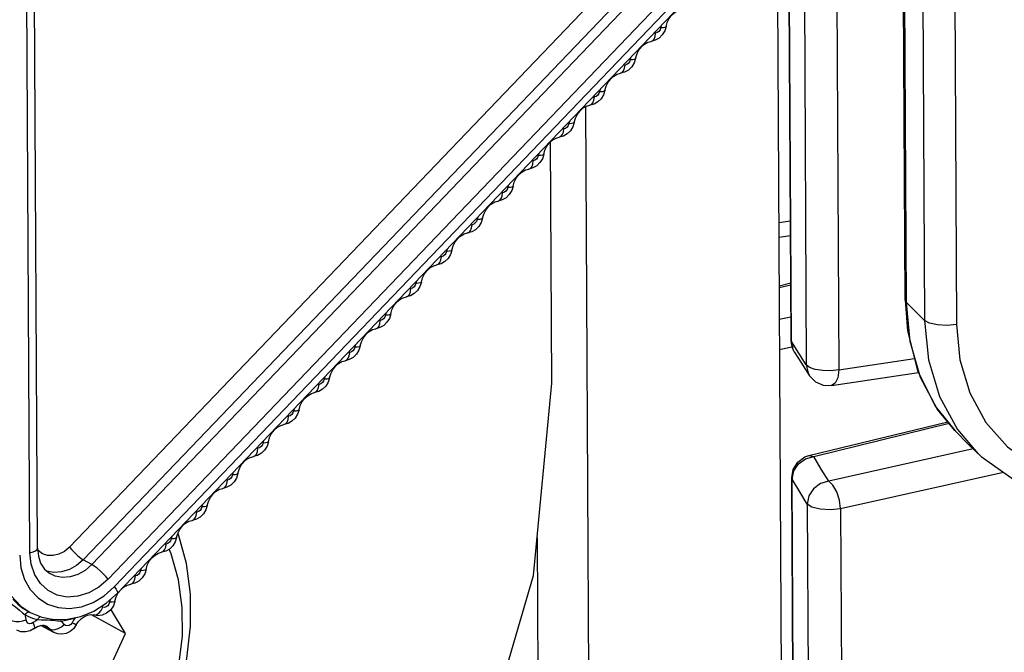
# Model space of a CAD drawing. Header units: millimetres. Extents: x 26456 to 27930, y -18123 to -17119.
# Tile 54 of 96: x 27267 to 27289, y -17779 to -17765. Entities that reach past the tile are written whole.
import ezdxf

# ---------------------------------------------------------------- set-up
doc = ezdxf.new("R2010")
doc.units = ezdxf.units.MM
for name, color, linetype in [('LJ-Y31201-04SOLIDLINE', 7, 'Continuous'), ('LJ-Y31201-19SOLIDLINE', 7, 'Continuous'), ('LJ-Y31202-13SOLIDLINE', 7, 'Continuous'), ('LJ-Y31202-51-2SOLIDLINE', 7, 'Continuous'), ('Y31201-Y31202-PP-40_22SOLIDLINE', 7, 'Continuous'), ('Y31201-Y31202-PP-62_2SOLIDLINE', 7, 'Continuous'), ('Y31201-Y31202-PP-77_2SOLIDLINE', 7, 'Continuous')]:
    doc.layers.add(name, color=color, linetype=linetype)

msp = doc.modelspace()

# ---------------------------------------------------------------- linework, layer by layer
at = {"layer": 'LJ-Y31201-04SOLIDLINE', "color": 7}
for p, q in [((27283.813, -17770.742), (27284.071, -17770.679)), ((27283.813, -17770.786), (27284.072, -17770.723)), ((27284.076, -17771.439), (27283.817, -17771.496)), ((27284.126, -17772.1), (27283.821, -17772.168)), ((27284.475, -17774.519), (27287.563, -17773.766)), ((27284.582, -17774.536), (27287.592, -17773.802)), ((27288.13, -17774.37), (27284.916, -17775.09)), ((27284.387, -17774.549), (27284.475, -17774.519)), ((27284.397, -17774.588), (27284.582, -17774.536)), ((27284.475, -17774.519), (27284.582, -17774.536)), ((27284.093, -17775.007), (27284.126, -17774.827)), ((27284.103, -17775.04), (27284.139, -17774.86)), ((27284.093, -17775.007), (27284.103, -17775.04)), ((27284.307, -17814.709), (27284.093, -17775.007)), ((27284.27, -17775.323), (27284.103, -17775.04)), ((27284.316, -17814.742), (27284.103, -17775.04)), ((27288.804, -17774.892), (27285.178, -17775.704)), ((27284.439, -17775.597), (27284.27, -17775.323)), ((27284.439, -17775.597), (27284.652, -17815.279)), ((27285.178, -17775.704), (27285.391, -17815.386))]:
    msp.add_line(p, q, dxfattribs=at)
for points in [[(27284.126, -17774.827), (27284.228, -17774.663), (27284.387, -17774.549)], [(27284.139, -17774.86), (27284.242, -17774.701), (27284.397, -17774.588)], [(27284.916, -17775.09), (27284.748, -17774.818), (27284.582, -17774.536)], [(27284.916, -17775.09), (27284.732, -17775.143), (27284.578, -17775.257), (27284.475, -17775.416), (27284.439, -17775.597)], [(27285.178, -17775.704), (27285.154, -17775.512), (27285.093, -17775.322), (27285.01, -17775.177), (27284.916, -17775.09)], [(27285.178, -17775.704), (27284.953, -17775.727), (27284.723, -17775.714), (27284.537, -17775.666), (27284.439, -17775.597)]]:
    msp.add_lwpolyline(points, dxfattribs=at)
at = {"layer": 'LJ-Y31201-19SOLIDLINE', "color": 7}
for p, q in [((27286.76, -17718.427), (27287.046, -17771.514)), ((27287.469, -17718.518), (27287.755, -17771.605)), ((27286.616, -17771.064), (27286.501, -17749.681)), ((27286.641, -17771.116), (27286.525, -17749.634)), ((27285.025, -17750.737), (27285.142, -17772.615)), ((27284.078, -17771.954), (27283.966, -17750.989)), ((27284.088, -17771.986), (27283.975, -17750.987)), ((27284.302, -17750.909), (27284.417, -17772.505)), ((27283.806, -17769.34), (27284.064, -17769.301)), ((27283.807, -17769.661), (27284.066, -17769.623)), ((27286.616, -17771.064), (27286.641, -17771.116)), ((27286.841, -17771.315), (27286.641, -17771.116)), ((27286.723, -17771.981), (27286.641, -17771.116)), ((27287.046, -17771.514), (27286.841, -17771.315)), ((27284.086, -17772.037), (27284.078, -17771.953)), ((27284.078, -17771.954), (27284.088, -17771.986)), ((27284.248, -17772.245), (27284.088, -17771.986)), ((27284.125, -17772.161), (27284.088, -17771.986)), ((27286.956, -17772.782), (27286.723, -17771.981)), ((27284.15, -17772.209), (27284.125, -17772.161)), ((27284.417, -17772.505), (27284.248, -17772.245)), ((27285.142, -17772.615), (27286.822, -17772.363)), ((27284.397, -17772.602), (27284.49, -17772.743)), ((27284.487, -17772.561), (27284.417, -17772.505)), ((27284.98, -17772.96), (27286.91, -17772.671)), ((27287.336, -17773.494), (27286.956, -17772.782)), ((27287.722, -17773.964), (27287.336, -17773.494)), ((27287.727, -17773.969), (27287.722, -17773.964)), ((27287.778, -17773.937), (27288.233, -17774.47)), ((27288.233, -17774.47), (27288.236, -17774.474))]:
    msp.add_line(p, q, dxfattribs=at)
for points in [[(27286.616, -17771.063), (27286.666, -17771.744), (27286.889, -17772.631), (27287.283, -17773.418), (27287.727, -17773.97)], [(27287.755, -17771.605), (27287.548, -17771.625), (27287.336, -17771.615), (27287.158, -17771.575), (27287.046, -17771.514)], [(27287.046, -17771.514), (27287.132, -17772.392), (27287.379, -17773.209), (27287.778, -17773.937)], [(27287.755, -17771.605), (27287.831, -17772.392), (27288.052, -17773.127), (27288.409, -17773.78), (27288.89, -17774.328), (27289.479, -17774.749), (27290.154, -17775.027), (27290.297, -17775.051)], [(27284.15, -17772.209), (27284.11, -17772.126), (27284.086, -17772.037)], [(27284.15, -17772.209), (27284.242, -17772.359), (27284.397, -17772.602)], [(27284.417, -17772.505), (27284.455, -17772.679), (27284.49, -17772.743)], [(27284.782, -17772.631), (27284.613, -17772.605), (27284.487, -17772.561)], [(27285.142, -17772.615), (27284.966, -17772.634), (27284.782, -17772.631)], [(27285.142, -17772.615), (27285.119, -17772.787), (27285.061, -17772.909), (27284.98, -17772.96)], [(27284.49, -17772.743), (27284.62, -17772.876), (27284.793, -17772.953), (27284.98, -17772.96)], [(27287.722, -17773.964), (27288.026, -17774.269), (27288.233, -17774.47)], [(27288.236, -17774.474), (27288.302, -17774.536), (27289.035, -17775.057), (27289.879, -17775.385), (27290.398, -17775.454)]]:
    msp.add_lwpolyline(points, dxfattribs=at)
at = {"layer": 'LJ-Y31202-13SOLIDLINE', "color": 7}
msp.add_line((27283.465, -17705.874), (27284.126, -17829.077), dxfattribs=at)
at = {"layer": 'LJ-Y31202-13SOLIDLINE', "color": 255}
msp.add_line((27279.511, -17766.763), (27279.85, -17829.978), dxfattribs=at)
at = {"layer": 'LJ-Y31202-51-2SOLIDLINE', "color": 7}
for p, q in [((27267.159, -17776.682), (27266.931, -17734.282)), ((27267.327, -17776.579), (27267.099, -17734.18)), ((27280.811, -17763.219), (27268.036, -17776.556)), ((27281.119, -17763.496), (27268.343, -17776.833)), ((27281.311, -17763.606), (27268.536, -17776.943)), ((27281.67, -17763.929), (27268.895, -17777.266)), ((27269.033, -17777.438), (27281.809, -17764.101)), ((27269.105, -17777.579), (27281.88, -17764.242)), ((27281.191, -17764.962), (27281.179, -17765.011)), ((27281.3, -17764.982), (27281.299, -17764.984)), ((27281.067, -17765.128), (27281.023, -17765.138)), ((27280.511, -17765.672), (27280.499, -17765.721)), ((27280.387, -17765.837), (27280.343, -17765.847)), ((27279.707, -17766.547), (27279.663, -17766.557)), ((27279.831, -17766.382), (27279.819, -17766.431)), ((27279.94, -17766.402), (27279.939, -17766.404)), ((27279.151, -17767.092), (27279.139, -17767.141)), ((27279.26, -17767.112), (27279.259, -17767.114)), ((27279.027, -17767.257), (27278.983, -17767.267)), ((27278.471, -17767.802), (27278.459, -17767.851)), ((27278.58, -17767.822), (27278.579, -17767.824)), ((27278.347, -17767.967), (27278.303, -17767.977)), ((27277.791, -17768.511), (27277.779, -17768.561)), ((27277.9, -17768.531), (27277.899, -17768.534)), ((27277.667, -17768.677), (27277.623, -17768.687)), ((27276.987, -17769.387), (27276.943, -17769.397)), ((27277.111, -17769.221), (27277.099, -17769.271)), ((27277.22, -17769.241), (27277.219, -17769.244)), ((27276.431, -17769.931), (27276.419, -17769.98)), ((27276.54, -17769.951), (27276.539, -17769.953)), ((27276.307, -17770.097), (27276.263, -17770.107)), ((27275.751, -17770.641), (27275.739, -17770.69)), ((27275.86, -17770.661), (27275.859, -17770.663)), ((27275.627, -17770.807), (27275.583, -17770.817)), ((27275.071, -17771.351), (27275.059, -17771.4)), ((27275.18, -17771.371), (27275.179, -17771.373)), ((27274.947, -17771.516), (27274.903, -17771.526)), ((27274.267, -17772.226), (27274.223, -17772.236)), ((27274.391, -17772.061), (27274.379, -17772.11)), ((27274.5, -17772.081), (27274.499, -17772.083)), ((27273.711, -17772.771), (27273.699, -17772.82)), ((27273.82, -17772.791), (27273.819, -17772.793)), ((27273.587, -17772.936), (27273.543, -17772.946)), ((27273.031, -17773.481), (27273.019, -17773.53)), ((27273.14, -17773.501), (27273.139, -17773.503)), ((27272.907, -17773.646), (27272.863, -17773.656)), ((27272.351, -17774.19), (27272.339, -17774.24)), ((27272.46, -17774.21), (27272.459, -17774.213)), ((27272.227, -17774.356), (27272.183, -17774.366)), ((27271.547, -17775.066), (27271.503, -17775.076)), ((27271.671, -17774.9), (27271.659, -17774.95)), ((27271.78, -17774.92), (27271.779, -17774.923)), ((27270.991, -17775.61), (27270.979, -17775.659)), ((27271.1, -17775.63), (27271.099, -17775.632)), ((27270.867, -17775.776), (27270.823, -17775.786)), ((27270.311, -17776.32), (27270.299, -17776.369)), ((27270.42, -17776.34), (27270.419, -17776.342)), ((27267.34, -17776.63), (27267.331, -17776.619)), ((27270.187, -17776.486), (27270.143, -17776.495)), ((27268.536, -17776.943), (27268.343, -17776.833)), ((27269.631, -17777.03), (27269.619, -17777.079)), ((27269.74, -17777.05), (27269.739, -17777.052)), ((27269.505, -17777.196), (27269.464, -17777.204)), ((27266.741, -17777.638), (27266.953, -17777.865)), ((27268.943, -17777.723), (27268.929, -17777.779)), ((27269.049, -17777.754), (27269.077, -17777.662)), ((27266.953, -17777.865), (27267.161, -17778.007)), ((27268.779, -17777.89), (27268.734, -17777.879)), ((27269.049, -17777.754), (27269.049, -17777.756)), ((27267.125, -17777.996), (27267.148, -17777.999)), ((27267.133, -17777.991), (27267.149, -17778)), ((27267.133, -17777.991), (27267.161, -17778.007)), ((27267.161, -17778.007), (27267.419, -17778.112)), ((27267.419, -17778.112), (27267.699, -17778.164)), ((27267.699, -17778.164), (27267.992, -17778.159)), ((27267.689, -17778.451), (27267.398, -17778.295)), ((27267.606, -17778.379), (27267.444, -17778.292)), ((27268.188, -17778.285), (27268.24, -17778.207))]:
    msp.add_line(p, q, dxfattribs=at)
for points in [[(27281.3, -17764.982), (27281.326, -17764.89), (27281.37, -17764.801), (27281.43, -17764.723), (27281.5, -17764.662), (27281.574, -17764.621), (27281.744, -17764.574)], [(27281.3, -17764.982), (27281.269, -17765.08), (27281.215, -17765.167), (27281.143, -17765.238), (27281.058, -17765.286), (27280.966, -17765.311)], [(27281.179, -17765.011), (27281.165, -17765.053), (27281.139, -17765.089), (27281.105, -17765.115), (27281.067, -17765.128)], [(27281.299, -17764.984), (27281.281, -17765), (27281.239, -17765.009), (27281.179, -17765.011)], [(27280.966, -17765.311), (27281, -17765.296), (27281.033, -17765.258), (27281.056, -17765.2), (27281.067, -17765.128)], [(27280.62, -17765.692), (27280.646, -17765.6), (27280.69, -17765.511), (27280.75, -17765.433), (27280.82, -17765.372), (27280.894, -17765.33), (27280.966, -17765.311)], [(27280.62, -17765.692), (27280.589, -17765.79), (27280.535, -17765.877), (27280.463, -17765.948), (27280.378, -17765.996), (27280.286, -17766.02)], [(27280.286, -17766.02), (27280.32, -17766.006), (27280.353, -17765.968), (27280.376, -17765.91), (27280.387, -17765.837)], [(27280.499, -17765.721), (27280.485, -17765.763), (27280.459, -17765.799), (27280.425, -17765.825), (27280.387, -17765.837)], [(27280.62, -17765.692), (27280.619, -17765.694), (27280.601, -17765.71), (27280.559, -17765.719), (27280.499, -17765.721)], [(27279.94, -17766.402), (27279.966, -17766.309), (27280.01, -17766.221), (27280.07, -17766.143), (27280.14, -17766.082), (27280.214, -17766.04), (27280.286, -17766.02)], [(27279.94, -17766.402), (27279.909, -17766.5), (27279.855, -17766.587), (27279.783, -17766.657), (27279.698, -17766.706), (27279.606, -17766.73)], [(27279.606, -17766.73), (27279.64, -17766.716), (27279.673, -17766.678), (27279.696, -17766.62), (27279.707, -17766.547)], [(27279.819, -17766.431), (27279.805, -17766.473), (27279.779, -17766.509), (27279.745, -17766.535), (27279.707, -17766.547)], [(27279.939, -17766.404), (27279.921, -17766.42), (27279.879, -17766.429), (27279.819, -17766.431)], [(27279.26, -17767.112), (27279.286, -17767.019), (27279.33, -17766.931), (27279.39, -17766.853), (27279.46, -17766.791), (27279.534, -17766.75), (27279.606, -17766.73)], [(27279.26, -17767.112), (27279.229, -17767.21), (27279.175, -17767.297), (27279.103, -17767.367), (27279.018, -17767.416), (27278.926, -17767.44)], [(27279.139, -17767.141), (27279.125, -17767.182), (27279.099, -17767.219), (27279.065, -17767.245), (27279.027, -17767.257)], [(27279.259, -17767.114), (27279.241, -17767.129), (27279.199, -17767.139), (27279.139, -17767.141)], [(27278.58, -17767.822), (27278.606, -17767.729), (27278.65, -17767.64), (27278.71, -17767.563), (27278.78, -17767.501), (27278.854, -17767.46), (27278.926, -17767.44)], [(27278.926, -17767.44), (27278.96, -17767.426), (27278.993, -17767.388), (27279.016, -17767.33), (27279.027, -17767.257)], [(27278.58, -17767.822), (27278.549, -17767.92), (27278.495, -17768.007), (27278.423, -17768.077), (27278.338, -17768.125), (27278.246, -17768.15)], [(27278.459, -17767.851), (27278.445, -17767.892), (27278.419, -17767.929), (27278.385, -17767.955), (27278.347, -17767.967)], [(27278.579, -17767.824), (27278.561, -17767.839), (27278.519, -17767.849), (27278.459, -17767.851)], [(27278.246, -17768.15), (27278.28, -17768.136), (27278.313, -17768.098), (27278.336, -17768.039), (27278.347, -17767.967)], [(27277.9, -17768.531), (27277.926, -17768.439), (27277.97, -17768.35), (27278.03, -17768.273), (27278.1, -17768.211), (27278.174, -17768.17), (27278.246, -17768.15)], [(27277.9, -17768.531), (27277.869, -17768.629), (27277.815, -17768.717), (27277.743, -17768.787), (27277.658, -17768.835), (27277.566, -17768.86)], [(27277.899, -17768.534), (27277.881, -17768.549), (27277.839, -17768.558), (27277.779, -17768.561)], [(27277.566, -17768.86), (27277.6, -17768.846), (27277.633, -17768.807), (27277.656, -17768.749), (27277.667, -17768.677)], [(27277.779, -17768.561), (27277.765, -17768.602), (27277.739, -17768.639), (27277.705, -17768.665), (27277.667, -17768.677)], [(27277.22, -17769.241), (27277.246, -17769.149), (27277.29, -17769.06), (27277.35, -17768.982), (27277.42, -17768.921), (27277.494, -17768.88), (27277.566, -17768.86)], [(27277.22, -17769.241), (27277.189, -17769.339), (27277.135, -17769.427), (27277.063, -17769.497), (27276.978, -17769.545), (27276.886, -17769.57)], [(27276.886, -17769.57), (27276.92, -17769.556), (27276.953, -17769.517), (27276.976, -17769.459), (27276.987, -17769.387)], [(27277.099, -17769.271), (27277.085, -17769.312), (27277.059, -17769.348), (27277.025, -17769.375), (27276.987, -17769.387)], [(27277.219, -17769.244), (27277.201, -17769.259), (27277.159, -17769.268), (27277.099, -17769.271)], [(27276.54, -17769.951), (27276.566, -17769.859), (27276.61, -17769.77), (27276.67, -17769.692), (27276.74, -17769.631), (27276.814, -17769.59), (27276.886, -17769.57)], [(27276.54, -17769.951), (27276.509, -17770.049), (27276.455, -17770.137), (27276.383, -17770.207), (27276.298, -17770.255), (27276.206, -17770.28)], [(27276.419, -17769.98), (27276.405, -17770.022), (27276.379, -17770.058), (27276.345, -17770.084), (27276.307, -17770.097)], [(27276.539, -17769.953), (27276.521, -17769.969), (27276.479, -17769.978), (27276.419, -17769.98)], [(27275.86, -17770.661), (27275.886, -17770.569), (27275.93, -17770.48), (27275.99, -17770.402), (27276.06, -17770.341), (27276.134, -17770.3), (27276.206, -17770.28)], [(27276.206, -17770.28), (27276.24, -17770.265), (27276.273, -17770.227), (27276.296, -17770.169), (27276.307, -17770.097)], [(27275.86, -17770.661), (27275.829, -17770.759), (27275.775, -17770.846), (27275.703, -17770.917), (27275.618, -17770.965), (27275.526, -17770.989)], [(27275.739, -17770.69), (27275.725, -17770.732), (27275.699, -17770.768), (27275.665, -17770.794), (27275.627, -17770.807)], [(27275.859, -17770.663), (27275.841, -17770.679), (27275.799, -17770.688), (27275.739, -17770.69)], [(27275.526, -17770.989), (27275.56, -17770.975), (27275.593, -17770.937), (27275.616, -17770.879), (27275.627, -17770.807)], [(27275.18, -17771.371), (27275.206, -17771.278), (27275.25, -17771.19), (27275.31, -17771.112), (27275.38, -17771.051), (27275.454, -17771.009), (27275.526, -17770.989)], [(27275.18, -17771.371), (27275.149, -17771.469), (27275.095, -17771.556), (27275.023, -17771.626), (27274.938, -17771.675), (27274.846, -17771.699)], [(27275.179, -17771.373), (27275.161, -17771.389), (27275.119, -17771.398), (27275.059, -17771.4)], [(27274.846, -17771.699), (27274.88, -17771.685), (27274.913, -17771.647), (27274.936, -17771.589), (27274.947, -17771.516)], [(27275.059, -17771.4), (27275.045, -17771.442), (27275.019, -17771.478), (27274.985, -17771.504), (27274.947, -17771.516)], [(27274.5, -17772.081), (27274.526, -17771.988), (27274.57, -17771.9), (27274.63, -17771.822), (27274.7, -17771.761), (27274.774, -17771.719), (27274.846, -17771.699)], [(27274.5, -17772.081), (27274.469, -17772.179), (27274.415, -17772.266), (27274.343, -17772.336), (27274.258, -17772.385), (27274.166, -17772.409)], [(27274.166, -17772.409), (27274.2, -17772.395), (27274.233, -17772.357), (27274.256, -17772.299), (27274.267, -17772.226)], [(27274.379, -17772.11), (27274.365, -17772.152), (27274.339, -17772.188), (27274.305, -17772.214), (27274.267, -17772.226)], [(27274.499, -17772.083), (27274.481, -17772.098), (27274.439, -17772.108), (27274.379, -17772.11)], [(27273.82, -17772.791), (27273.846, -17772.698), (27273.89, -17772.61), (27273.95, -17772.532), (27274.02, -17772.47), (27274.094, -17772.429), (27274.166, -17772.409)], [(27273.82, -17772.791), (27273.789, -17772.889), (27273.735, -17772.976), (27273.663, -17773.046), (27273.578, -17773.095), (27273.486, -17773.119)], [(27273.699, -17772.82), (27273.685, -17772.861), (27273.659, -17772.898), (27273.625, -17772.924), (27273.587, -17772.936)], [(27273.819, -17772.793), (27273.801, -17772.808), (27273.759, -17772.818), (27273.699, -17772.82)], [(27273.14, -17773.501), (27273.166, -17773.408), (27273.21, -17773.319), (27273.27, -17773.242), (27273.34, -17773.18), (27273.414, -17773.139), (27273.486, -17773.119)], [(27273.486, -17773.119), (27273.52, -17773.105), (27273.553, -17773.067), (27273.576, -17773.009), (27273.587, -17772.936)], [(27273.14, -17773.501), (27273.109, -17773.598), (27273.055, -17773.686), (27272.983, -17773.756), (27272.898, -17773.804), (27272.806, -17773.829)], [(27273.019, -17773.53), (27273.005, -17773.571), (27272.979, -17773.608), (27272.945, -17773.634), (27272.907, -17773.646)], [(27273.139, -17773.503), (27273.121, -17773.518), (27273.079, -17773.528), (27273.019, -17773.53)], [(27272.806, -17773.829), (27272.84, -17773.815), (27272.873, -17773.777), (27272.896, -17773.718), (27272.907, -17773.646)], [(27272.46, -17774.21), (27272.486, -17774.118), (27272.53, -17774.029), (27272.59, -17773.951), (27272.66, -17773.89), (27272.734, -17773.849), (27272.806, -17773.829)], [(27272.46, -17774.21), (27272.429, -17774.308), (27272.375, -17774.396), (27272.303, -17774.466), (27272.218, -17774.514), (27272.126, -17774.539)], [(27272.459, -17774.213), (27272.441, -17774.228), (27272.399, -17774.237), (27272.339, -17774.24)], [(27272.126, -17774.539), (27272.16, -17774.525), (27272.193, -17774.486), (27272.216, -17774.428), (27272.227, -17774.356)], [(27272.339, -17774.24), (27272.325, -17774.281), (27272.299, -17774.318), (27272.265, -17774.344), (27272.227, -17774.356)], [(27271.78, -17774.92), (27271.806, -17774.828), (27271.85, -17774.739), (27271.91, -17774.661), (27271.98, -17774.6), (27272.054, -17774.559), (27272.126, -17774.539)], [(27271.78, -17774.92), (27271.749, -17775.018), (27271.695, -17775.106), (27271.623, -17775.176), (27271.538, -17775.224), (27271.446, -17775.249)], [(27271.446, -17775.249), (27271.48, -17775.234), (27271.513, -17775.196), (27271.536, -17775.138), (27271.547, -17775.066)], [(27271.659, -17774.95), (27271.645, -17774.991), (27271.619, -17775.027), (27271.585, -17775.053), (27271.547, -17775.066)], [(27271.779, -17774.923), (27271.761, -17774.938), (27271.719, -17774.947), (27271.659, -17774.95)], [(27271.1, -17775.63), (27271.126, -17775.538), (27271.17, -17775.449), (27271.23, -17775.371), (27271.3, -17775.31), (27271.374, -17775.269), (27271.446, -17775.249)], [(27271.1, -17775.63), (27271.069, -17775.728), (27271.015, -17775.815), (27270.943, -17775.886), (27270.858, -17775.934), (27270.766, -17775.959)], [(27270.979, -17775.659), (27270.965, -17775.701), (27270.939, -17775.737), (27270.905, -17775.763), (27270.867, -17775.776)], [(27271.099, -17775.632), (27271.081, -17775.648), (27271.039, -17775.657), (27270.979, -17775.659)], [(27270.42, -17776.34), (27270.446, -17776.248), (27270.49, -17776.159), (27270.55, -17776.081), (27270.62, -17776.02), (27270.694, -17775.979), (27270.766, -17775.959)], [(27270.766, -17775.959), (27270.8, -17775.944), (27270.833, -17775.906), (27270.856, -17775.848), (27270.867, -17775.776)], [(27270.42, -17776.34), (27270.389, -17776.438), (27270.335, -17776.525), (27270.263, -17776.596), (27270.178, -17776.644), (27270.086, -17776.668)], [(27270.299, -17776.369), (27270.285, -17776.411), (27270.259, -17776.447), (27270.225, -17776.473), (27270.187, -17776.486)], [(27270.419, -17776.342), (27270.401, -17776.358), (27270.359, -17776.367), (27270.299, -17776.369)], [(27267.159, -17776.682), (27267.229, -17776.662), (27267.283, -17776.637), (27267.316, -17776.609), (27267.327, -17776.579)], [(27267.327, -17776.579), (27267.345, -17776.753), (27267.396, -17776.909), (27267.48, -17777.041), (27267.6, -17777.143)], [(27268.036, -17776.556), (27267.926, -17776.648), (27267.804, -17776.713), (27267.676, -17776.744), (27267.552, -17776.74), (27267.437, -17776.701), (27267.34, -17776.63)], [(27268.036, -17776.556), (27268.09, -17776.618), (27268.155, -17776.684), (27268.223, -17776.745), (27268.288, -17776.796), (27268.343, -17776.833)], [(27270.086, -17776.668), (27270.12, -17776.654), (27270.153, -17776.616), (27270.176, -17776.558), (27270.187, -17776.486)], [(27266.93, -17776.73), (27266.958, -17777.011), (27267.038, -17777.272), (27267.166, -17777.499), (27267.338, -17777.684), (27267.547, -17777.819), (27267.783, -17777.898), (27268.038, -17777.919), (27268.302, -17777.881), (27268.562, -17777.785), (27268.81, -17777.635), (27269.033, -17777.438)], [(27268.895, -17777.266), (27268.691, -17777.443), (27268.464, -17777.572), (27268.226, -17777.647), (27267.988, -17777.663), (27267.763, -17777.619), (27267.561, -17777.519), (27267.392, -17777.366), (27267.265, -17777.169), (27267.186, -17776.936), (27267.159, -17776.682)], [(27268.343, -17776.833), (27268.196, -17776.96), (27268.034, -17777.053), (27267.863, -17777.106), (27267.693, -17777.117), (27267.532, -17777.086)], [(27269.74, -17777.05), (27269.766, -17776.957), (27269.811, -17776.869), (27269.87, -17776.791), (27269.94, -17776.73), (27270.014, -17776.688), (27270.086, -17776.668)], [(27268.536, -17776.943), (27268.388, -17777.071), (27268.223, -17777.164), (27268.051, -17777.218), (27267.88, -17777.229), (27267.717, -17777.198), (27267.6, -17777.143)], [(27268.895, -17777.266), (27268.842, -17777.205), (27268.781, -17777.142), (27268.716, -17777.08), (27268.65, -17777.024), (27268.589, -17776.977), (27268.536, -17776.943)], [(27269.74, -17777.05), (27269.709, -17777.149), (27269.653, -17777.238), (27269.579, -17777.308), (27269.493, -17777.356), (27269.399, -17777.379)], [(27269.739, -17777.052), (27269.721, -17777.068), (27269.679, -17777.077), (27269.619, -17777.079)], [(27269.399, -17777.379), (27269.435, -17777.365), (27269.469, -17777.326), (27269.493, -17777.268), (27269.505, -17777.196)], [(27269.619, -17777.079), (27269.604, -17777.121), (27269.578, -17777.158), (27269.543, -17777.184), (27269.505, -17777.196)], [(27269.033, -17777.438), (27269.074, -17777.492), (27269.1, -17777.536), (27269.109, -17777.567), (27269.105, -17777.579)], [(27269.077, -17777.662), (27269.123, -17777.574), (27269.183, -17777.497)], [(27269.183, -17777.497), (27269.253, -17777.437), (27269.327, -17777.398), (27269.399, -17777.379)], [(27266.778, -17777.705), (27266.803, -17777.733), (27266.829, -17777.762), (27266.857, -17777.791), (27266.89, -17777.822), (27266.928, -17777.855), (27266.969, -17777.887), (27267.01, -17777.917), (27267.05, -17777.943), (27267.086, -17777.965)], [(27268.582, -17777.975), (27268.856, -17777.801), (27269.105, -17777.579)], [(27266.719, -17777.795), (27266.792, -17777.851), (27266.836, -17777.884), (27266.881, -17777.92), (27266.924, -17777.955), (27266.995, -17778.015)], [(27269.049, -17777.754), (27269.013, -17777.861), (27268.948, -17777.954), (27268.863, -17778.024), (27268.766, -17778.066), (27268.664, -17778.079), (27268.565, -17778.063)], [(27268.596, -17778.067), (27268.647, -17778.053), (27268.698, -17778.017), (27268.743, -17777.96), (27268.779, -17777.89)], [(27268.929, -17777.779), (27268.914, -17777.821), (27268.888, -17777.857), (27268.854, -17777.882), (27268.816, -17777.894), (27268.779, -17777.89)], [(27269.049, -17777.756), (27269.03, -17777.77), (27268.989, -17777.778), (27268.929, -17777.779)], [(27266.995, -17778.015), (27267.025, -17778.039), (27267.051, -17778.059)], [(27267.051, -17778.059), (27267.072, -17778.028), (27267.099, -17778.006), (27267.125, -17777.996)], [(27267.051, -17778.059), (27267.142, -17778.102), (27267.236, -17778.138), (27267.334, -17778.166)], [(27267.076, -17778.174), (27267.066, -17778.115), (27267.051, -17778.059)], [(27267.086, -17777.965), (27267.119, -17777.984), (27267.133, -17777.991)], [(27267.334, -17778.166), (27267.35, -17778.133), (27267.372, -17778.109), (27267.39, -17778.1)], [(27267.846, -17778.197), (27267.953, -17778.181), (27268.059, -17778.157), (27268.166, -17778.126)], [(27267.846, -17778.197), (27267.852, -17778.163), (27267.853, -17778.162)], [(27267.992, -17778.159), (27268.29, -17778.096), (27268.582, -17777.975)], [(27268.166, -17778.126), (27268.128, -17778.179), (27268.095, -17778.235)], [(27268.24, -17778.207), (27268.302, -17778.143), (27268.37, -17778.095), (27268.439, -17778.065), (27268.505, -17778.054), (27268.596, -17778.067)], [(27266.721, -17778.175), (27266.774, -17778.194), (27266.843, -17778.204), (27266.921, -17778.204), (27267.001, -17778.193), (27267.076, -17778.174)], [(27267.254, -17778.363), (27267.16, -17778.417), (27267.059, -17778.441), (27266.958, -17778.436), (27266.864, -17778.402)], [(27267.23, -17778.232), (27267.191, -17778.253), (27267.15, -17778.257), (27267.114, -17778.243), (27267.088, -17778.214), (27267.076, -17778.174)], [(27267.334, -17778.166), (27267.281, -17778.197), (27267.23, -17778.232)], [(27267.254, -17778.363), (27267.257, -17778.36), (27267.264, -17778.333), (27267.255, -17778.289), (27267.23, -17778.232)], [(27267.254, -17778.363), (27267.326, -17778.319), (27267.398, -17778.295)], [(27267.334, -17778.166), (27267.407, -17778.169), (27267.482, -17778.17), (27267.552, -17778.172), (27267.615, -17778.176), (27267.673, -17778.181)], [(27267.398, -17778.294), (27267.466, -17778.291), (27267.525, -17778.309)], [(27267.606, -17778.379), (27267.543, -17778.32), (27267.525, -17778.309)], [(27267.606, -17778.379), (27267.657, -17778.393), (27267.72, -17778.388), (27267.789, -17778.365), (27267.858, -17778.325), (27267.92, -17778.274)], [(27267.689, -17778.451), (27267.668, -17778.438), (27267.606, -17778.379)], [(27267.673, -17778.181), (27267.77, -17778.191), (27267.81, -17778.195), (27267.846, -17778.197)], [(27268.188, -17778.285), (27268.128, -17778.368), (27268.05, -17778.433), (27267.961, -17778.475), (27267.868, -17778.491), (27267.776, -17778.483), (27267.689, -17778.451)], [(27267.92, -17778.274), (27267.885, -17778.233), (27267.846, -17778.197)], [(27268.095, -17778.235), (27268.066, -17778.272), (27268.028, -17778.298), (27267.987, -17778.307), (27267.949, -17778.298), (27267.92, -17778.274)], [(27268.188, -17778.285), (27268.177, -17778.279), (27268.145, -17778.262), (27268.095, -17778.235)]]:
    msp.add_lwpolyline(points, dxfattribs=at)
at = {"layer": 'Y31201-Y31202-PP-40_22SOLIDLINE', "color": 7}
msp.add_line((27278.436, -17776.34), (27278.719, -17829.115), dxfattribs=at)
at = {"layer": 'Y31201-Y31202-PP-62_2SOLIDLINE', "color": 7}
for p, q in [((27270.458, -17776.276), (27270.446, -17776.248)), ((27270.635, -17776.92), (27270.458, -17776.276)), ((27269.283, -17778.478), (27268.96, -17777.937)), ((27269.283, -17778.478), (27268.526, -17778.057)), ((27267.817, -17781.612), (27269.283, -17778.478))]:
    msp.add_line(p, q, dxfattribs=at)
for points in [[(27266.346, -17783.758), (27266.917, -17783.595), (27267.48, -17783.348), (27268.024, -17783.021), (27268.537, -17782.621), (27269.008, -17782.155), (27269.429, -17781.632), (27269.792, -17781.062), (27270.09, -17780.455), (27270.317, -17779.823), (27270.47, -17779.178), (27270.546, -17778.531), (27270.543, -17777.895), (27270.46, -17777.281), (27270.301, -17776.701), (27270.256, -17776.599)], [(27266.063, -17784.117), (27266.698, -17783.935), (27267.324, -17783.661), (27267.929, -17783.298), (27268.498, -17782.853), (27269.022, -17782.335), (27269.489, -17781.755), (27269.893, -17781.121), (27270.224, -17780.447), (27270.477, -17779.745), (27270.647, -17779.028), (27270.73, -17778.309), (27270.727, -17777.602), (27270.635, -17776.92)]]:
    msp.add_lwpolyline(points, dxfattribs=at)
at = {"layer": 'Y31201-Y31202-PP-77_2SOLIDLINE', "color": 255}
msp.add_line((27278.762, -17772.906), (27278.733, -17767.528), dxfattribs=at)
msp.add_lwpolyline([(27251.935, -17793.986), (27254.326, -17795.019), (27257.949, -17795.649), (27261.758, -17795.319), (27265.562, -17794.045), (27269.17, -17791.893), (27272.401, -17788.969), (27275.093, -17785.42), (27277.112, -17781.424), (27278.356, -17777.182), (27278.762, -17772.906)], dxfattribs=at)

doc.saveas('drawing.dxf')
